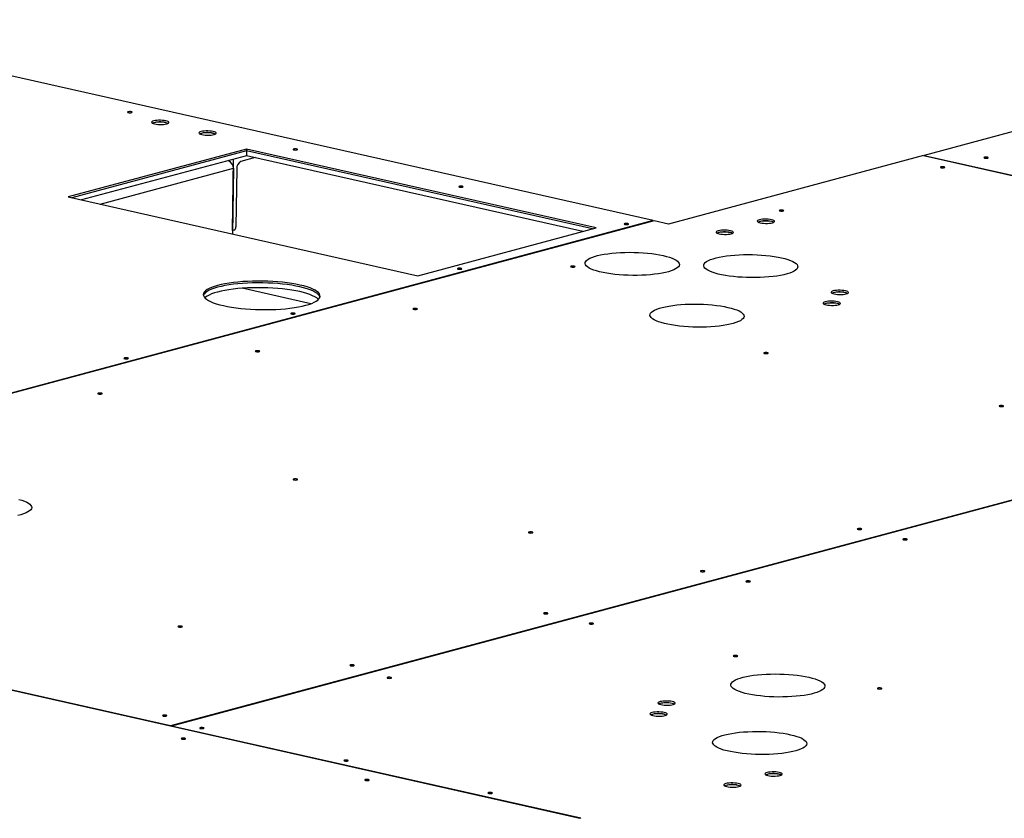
# Model space of a CAD drawing. Header units: millimetres. Extents: x 5 to 589, y 5 to 415.
# Tile 67 of 85: x 459 to 496, y 250 to 280. Entities that reach past the tile are written whole.
import ezdxf

# ---------------------------------------------------------------- set-up
doc = ezdxf.new("R2010")
doc.units = ezdxf.units.MM
doc.layers.add('TRAIT-FORT', color=4, linetype='Continuous', lineweight=25)

msp = doc.modelspace()

# ---------------------------------------------------------------- linework, layer by layer
at = {"layer": 'TRAIT-FORT', "color": 4, "linetype": 'Continuous', "lineweight": 25}
for p, q in [((511.218, 279.803), (492.624, 274.809)), ((482.652, 272.409), (451.462, 279.435)), ((467.69, 275.04), (461.129, 273.278)), ((467.689, 274.974), (461.263, 273.248)), ((467.689, 274.974), (467.687, 274.798)), ((467.69, 275.04), (467.689, 274.974)), ((480.418, 272.107), (467.689, 274.974)), ((480.552, 272.143), (467.69, 275.04)), ((467.687, 274.798), (461.618, 273.168)), ((467.177, 272.043), (467.212, 274.67)), ((468.009, 274.725), (467.478, 274.583)), ((480.06, 272.011), (467.687, 274.798)), ((492.597, 274.802), (483.216, 272.282)), ((492.597, 274.802), (520.036, 268.622)), ((492.624, 274.809), (535.154, 265.23)), ((492.624, 274.809), (492.624, 274.796)), ((462.296, 273.015), (467.208, 274.334)), ((467.208, 274.334), (467.175, 271.916)), ((467.326, 274.322), (467.298, 272.185)), ((461.129, 273.278), (473.991, 270.381)), ((482.652, 272.409), (444.032, 262.037)), ((482.683, 272.403), (444.063, 262.03)), ((473.991, 270.381), (480.552, 272.143)), ((482.652, 272.409), (482.652, 272.394)), ((483.216, 272.282), (482.683, 272.403)), ((467.222, 272.055), (467.177, 272.043)), ((470.05, 269.349), (467.523, 269.919)), ((520.036, 268.622), (464.891, 253.81)), ((520.067, 268.615), (464.922, 253.803)), ((479.956, 250.404), (438.111, 259.829)), ((464.891, 253.81), (438.138, 259.836)), ((464.891, 253.797), (464.891, 253.81)), ((479.982, 250.411), (464.922, 253.803)), ((464.922, 253.79), (464.922, 253.803)), ((479.982, 250.411), (479.969, 250.407))]:
    msp.add_line(p, q, dxfattribs=at)
at = {"layer": 'TRAIT-FORT', "color": 4, "linetype": 'Continuous', "lineweight": 25, "flags": 128}
for points in [[(463.447, 276.413), (463.419, 276.418), (463.387, 276.419), (463.357, 276.417), (463.331, 276.413), (463.316, 276.406), (463.311, 276.399), (463.32, 276.391), (463.339, 276.384), (463.367, 276.38), (463.399, 276.379), (463.43, 276.381), (463.455, 276.385), (463.471, 276.392), (463.475, 276.399), (463.466, 276.407), (463.447, 276.413)], [(464.72, 276.08), (464.662, 276.09), (464.595, 276.097), (464.525, 276.101), (464.454, 276.101), (464.386, 276.096), (464.324, 276.089), (464.271, 276.078), (464.231, 276.064), (464.205, 276.048), (464.194, 276.031), (464.199, 276.013), (464.219, 275.996), (464.254, 275.981), (464.303, 275.967), (464.361, 275.957), (464.428, 275.949), (464.498, 275.946), (464.569, 275.946), (464.637, 275.95), (464.699, 275.958), (464.752, 275.969), (464.792, 275.983), (464.818, 275.999), (464.829, 276.016), (464.824, 276.034), (464.804, 276.05), (464.768, 276.066), (464.72, 276.08)], [(464.712, 276.011), (464.653, 276.022), (464.587, 276.029), (464.516, 276.032), (464.445, 276.031), (464.378, 276.027), (464.317, 276.018), (464.268, 276.006), (464.231, 275.992), (464.229, 275.991)], [(464.792, 275.983), (464.76, 275.998), (464.712, 276.011)], [(464.799, 275.987), (464.767, 276), (464.719, 276.013)], [(466.463, 275.687), (466.404, 275.698), (466.338, 275.705), (466.267, 275.709), (466.196, 275.708), (466.128, 275.704), (466.066, 275.696), (466.014, 275.685), (465.973, 275.671), (465.947, 275.655), (465.936, 275.638), (465.941, 275.621), (465.962, 275.604), (465.997, 275.588), (466.045, 275.575), (466.104, 275.564), (466.17, 275.557), (466.24, 275.553), (466.311, 275.554), (466.38, 275.558), (466.441, 275.566), (466.494, 275.577), (466.534, 275.591), (466.561, 275.607), (466.572, 275.624), (466.567, 275.641), (466.546, 275.658), (466.511, 275.674), (466.463, 275.687)], [(466.454, 275.619), (466.395, 275.63), (466.329, 275.637), (466.258, 275.64), (466.187, 275.639), (466.12, 275.634), (466.06, 275.626), (466.01, 275.614), (465.973, 275.599), (465.972, 275.598)], [(466.535, 275.591), (466.502, 275.605), (466.454, 275.619)], [(466.541, 275.594), (466.51, 275.608), (466.462, 275.621)], [(469.537, 275.041), (469.51, 275.046), (469.478, 275.047), (469.447, 275.045), (469.422, 275.041), (469.406, 275.034), (469.402, 275.027), (469.41, 275.019), (469.43, 275.013), (469.458, 275.008), (469.489, 275.007), (469.52, 275.009), (469.545, 275.013), (469.561, 275.02), (469.565, 275.027), (469.557, 275.035), (469.537, 275.041)], [(494.95, 274.74), (494.922, 274.744), (494.891, 274.746), (494.86, 274.744), (494.835, 274.74), (494.819, 274.733), (494.815, 274.725), (494.823, 274.718), (494.843, 274.711), (494.87, 274.707), (494.902, 274.706), (494.933, 274.707), (494.958, 274.712), (494.974, 274.719), (494.978, 274.726), (494.97, 274.734), (494.95, 274.74)], [(493.353, 274.385), (493.325, 274.389), (493.293, 274.391), (493.263, 274.389), (493.237, 274.385), (493.222, 274.378), (493.218, 274.37), (493.226, 274.363), (493.246, 274.356), (493.273, 274.352), (493.305, 274.351), (493.336, 274.352), (493.361, 274.357), (493.377, 274.363), (493.381, 274.371), (493.372, 274.379), (493.353, 274.385)], [(475.628, 273.67), (475.6, 273.674), (475.568, 273.675), (475.538, 273.674), (475.512, 273.669), (475.497, 273.663), (475.493, 273.655), (475.501, 273.647), (475.52, 273.641), (475.548, 273.637), (475.58, 273.635), (475.611, 273.637), (475.636, 273.641), (475.652, 273.648), (475.656, 273.656), (475.647, 273.663), (475.628, 273.67)], [(487.423, 272.792), (487.395, 272.797), (487.363, 272.798), (487.333, 272.796), (487.307, 272.792), (487.292, 272.785), (487.287, 272.778), (487.296, 272.77), (487.315, 272.764), (487.343, 272.759), (487.375, 272.758), (487.406, 272.76), (487.431, 272.764), (487.447, 272.771), (487.451, 272.778), (487.442, 272.786), (487.423, 272.792)], [(487.007, 272.441), (486.948, 272.451), (486.882, 272.459), (486.812, 272.462), (486.741, 272.462), (486.672, 272.458), (486.611, 272.45), (486.558, 272.439), (486.518, 272.425), (486.491, 272.409), (486.48, 272.392), (486.485, 272.374), (486.506, 272.357), (486.541, 272.342), (486.589, 272.328), (486.648, 272.318), (486.714, 272.311), (486.785, 272.307), (486.856, 272.307), (486.924, 272.311), (486.986, 272.319), (487.038, 272.33), (487.079, 272.344), (487.105, 272.36), (487.116, 272.377), (487.111, 272.395), (487.09, 272.412), (487.055, 272.427), (487.007, 272.441)], [(481.718, 272.298), (481.691, 272.302), (481.659, 272.303), (481.628, 272.302), (481.603, 272.297), (481.587, 272.291), (481.583, 272.283), (481.591, 272.275), (481.611, 272.269), (481.639, 272.265), (481.67, 272.263), (481.701, 272.265), (481.726, 272.269), (481.742, 272.276), (481.746, 272.284), (481.738, 272.291), (481.718, 272.298)], [(486.999, 272.372), (486.94, 272.383), (486.873, 272.39), (486.803, 272.393), (486.732, 272.393), (486.664, 272.388), (486.604, 272.379), (486.554, 272.367), (486.518, 272.353), (486.516, 272.352)], [(487.079, 272.344), (487.047, 272.359), (486.999, 272.372)], [(487.086, 272.348), (487.054, 272.361), (487.006, 272.374)], [(485.492, 272.034), (485.433, 272.044), (485.367, 272.052), (485.297, 272.055), (485.226, 272.055), (485.157, 272.051), (485.096, 272.043), (485.043, 272.032), (485.003, 272.018), (484.976, 272.002), (484.965, 271.985), (484.97, 271.967), (484.991, 271.951), (485.026, 271.935), (485.074, 271.922), (485.133, 271.911), (485.199, 271.904), (485.27, 271.9), (485.341, 271.9), (485.409, 271.905), (485.471, 271.912), (485.523, 271.924), (485.564, 271.937), (485.59, 271.953), (485.601, 271.97), (485.596, 271.988), (485.575, 272.005), (485.54, 272.02), (485.492, 272.034)], [(485.484, 271.966), (485.425, 271.976), (485.358, 271.983), (485.288, 271.986), (485.217, 271.986), (485.149, 271.981), (485.089, 271.972), (485.039, 271.96), (485.003, 271.946), (485.001, 271.945)], [(485.564, 271.938), (485.532, 271.952), (485.484, 271.966)], [(485.571, 271.941), (485.539, 271.954), (485.491, 271.968)], [(483.017, 271.122), (483.138, 271.092), (483.247, 271.059), (483.344, 271.025), (483.427, 270.988), (483.495, 270.95), (483.548, 270.91), (483.586, 270.87), (483.608, 270.829), (483.613, 270.788), (483.603, 270.747), (483.576, 270.707), (483.534, 270.668), (483.476, 270.63), (483.403, 270.594), (483.316, 270.56), (483.215, 270.528), (483.102, 270.5), (482.978, 270.474), (482.843, 270.451), (482.699, 270.432), (482.548, 270.416), (482.39, 270.404), (482.228, 270.396), (482.062, 270.392), (481.895, 270.391), (481.727, 270.395), (481.561, 270.403), (481.398, 270.414), (481.239, 270.43), (481.086, 270.448), (480.941, 270.471), (480.805, 270.496), (480.678, 270.525), (480.563, 270.556), (480.46, 270.59), (480.37, 270.625), (480.294, 270.663), (480.233, 270.702), (480.188, 270.742), (480.158, 270.783), (480.144, 270.824), (480.147, 270.865), (480.166, 270.905), (480.2, 270.945), (480.251, 270.983), (480.316, 271.02), (480.396, 271.055), (480.49, 271.088), (480.597, 271.118), (480.716, 271.146), (480.846, 271.17), (480.985, 271.191), (481.133, 271.208), (481.287, 271.222), (481.448, 271.232), (481.612, 271.238), (481.779, 271.241), (481.946, 271.239), (482.113, 271.233), (482.278, 271.224), (482.439, 271.21), (482.595, 271.193), (482.744, 271.173), (482.885, 271.149), (483.017, 271.122)], [(487.376, 271.038), (487.497, 271.008), (487.606, 270.976), (487.702, 270.941), (487.785, 270.905), (487.853, 270.866), (487.906, 270.827), (487.944, 270.787), (487.965, 270.746), (487.971, 270.705), (487.96, 270.664), (487.934, 270.624), (487.891, 270.585), (487.833, 270.547), (487.761, 270.511), (487.674, 270.478), (487.573, 270.446), (487.461, 270.417), (487.336, 270.391), (487.202, 270.369), (487.058, 270.35), (486.907, 270.334), (486.75, 270.322), (486.588, 270.314), (486.423, 270.31), (486.256, 270.309), (486.088, 270.313), (485.923, 270.321), (485.76, 270.332), (485.601, 270.347), (485.449, 270.366), (485.304, 270.388), (485.168, 270.414), (485.041, 270.442), (484.926, 270.473), (484.824, 270.507), (484.734, 270.543), (484.658, 270.58), (484.598, 270.619), (484.552, 270.659), (484.522, 270.7), (484.509, 270.741), (484.511, 270.782), (484.53, 270.822), (484.565, 270.862), (484.615, 270.9), (484.68, 270.937), (484.76, 270.972), (484.854, 271.004), (484.961, 271.035), (485.079, 271.062), (485.209, 271.086), (485.348, 271.107), (485.495, 271.125), (485.65, 271.138), (485.81, 271.149), (485.973, 271.155), (486.14, 271.157), (486.307, 271.155), (486.474, 271.15), (486.638, 271.14), (486.799, 271.127), (486.955, 271.11), (487.104, 271.089), (487.244, 271.065), (487.376, 271.038)], [(475.583, 270.65), (475.555, 270.654), (475.523, 270.655), (475.492, 270.654), (475.467, 270.649), (475.451, 270.643), (475.447, 270.635), (475.456, 270.627), (475.475, 270.621), (475.503, 270.617), (475.535, 270.615), (475.565, 270.617), (475.591, 270.621), (475.607, 270.628), (475.611, 270.636), (475.602, 270.643), (475.583, 270.65)], [(479.745, 270.73), (479.717, 270.734), (479.685, 270.736), (479.655, 270.734), (479.629, 270.73), (479.613, 270.723), (479.609, 270.715), (479.618, 270.708), (479.637, 270.701), (479.665, 270.697), (479.697, 270.696), (479.728, 270.697), (479.753, 270.702), (479.769, 270.708), (479.773, 270.716), (479.764, 270.724), (479.745, 270.73)], [(469.654, 270.035), (469.507, 270.066), (469.351, 270.093), (469.186, 270.117), (469.015, 270.137), (468.837, 270.154), (468.655, 270.167), (468.469, 270.176), (468.282, 270.182), (468.095, 270.183), (467.909, 270.18), (467.725, 270.173), (467.545, 270.162), (467.371, 270.148), (467.203, 270.129), (467.043, 270.108), (466.893, 270.082), (466.752, 270.054), (466.623, 270.022), (466.507, 269.988), (466.403, 269.951), (466.314, 269.912), (466.239, 269.87), (466.18, 269.828), (466.136, 269.784), (466.108, 269.739), (466.097, 269.693), (466.101, 269.647), (466.123, 269.602), (466.16, 269.556), (466.213, 269.512), (466.282, 269.468), (466.365, 269.426), (466.463, 269.386), (466.575, 269.347), (466.699, 269.311), (466.835, 269.278), (466.982, 269.248), (467.138, 269.221), (467.303, 269.197), (467.474, 269.176), (467.652, 269.159), (467.834, 269.146), (468.02, 269.137), (468.207, 269.132), (468.394, 269.131), (468.58, 269.134), (468.764, 269.141), (468.944, 269.151), (469.118, 269.166), (469.286, 269.184), (469.446, 269.206), (469.596, 269.231), (469.737, 269.26), (469.866, 269.292), (469.982, 269.326), (470.086, 269.363), (470.175, 269.402), (470.25, 269.443), (470.309, 269.486), (470.353, 269.53), (470.381, 269.575), (470.392, 269.62), (470.387, 269.666), (470.366, 269.712), (470.329, 269.758), (470.276, 269.802), (470.207, 269.846), (470.123, 269.888), (470.026, 269.928), (469.914, 269.966), (469.79, 270.002), (469.654, 270.035)], [(469.653, 269.969), (469.506, 270), (469.35, 270.027), (469.186, 270.051), (469.014, 270.071), (468.836, 270.088), (468.654, 270.101), (468.468, 270.11), (468.281, 270.115), (468.094, 270.117), (467.908, 270.114), (467.724, 270.107), (467.544, 270.096), (467.37, 270.082), (467.202, 270.063), (467.043, 270.041), (466.892, 270.016), (466.751, 269.987), (466.622, 269.956), (466.506, 269.921), (466.402, 269.885), (466.313, 269.845), (466.238, 269.804), (466.179, 269.762), (466.135, 269.718), (466.107, 269.673), (466.1, 269.653)], [(469.653, 269.969), (469.506, 270), (469.35, 270.027), (469.186, 270.051), (469.014, 270.071), (468.836, 270.088), (468.654, 270.101), (468.468, 270.11), (468.281, 270.115), (468.094, 270.117), (467.908, 270.114), (467.724, 270.107), (467.544, 270.096), (467.37, 270.082), (467.202, 270.063), (467.043, 270.041), (466.892, 270.016), (466.751, 269.987), (466.622, 269.956), (466.506, 269.921), (466.402, 269.885), (466.313, 269.845), (466.238, 269.804), (466.179, 269.762), (466.135, 269.718), (466.107, 269.673), (466.1, 269.653)], [(469.651, 269.793), (469.504, 269.823), (469.348, 269.851), (469.183, 269.875), (469.011, 269.895), (468.834, 269.912), (468.651, 269.925), (468.466, 269.934), (468.279, 269.939), (468.092, 269.94), (467.905, 269.938), (467.722, 269.931), (467.542, 269.92), (467.368, 269.905), (467.2, 269.887), (467.04, 269.865), (466.889, 269.84), (466.749, 269.811), (466.62, 269.78), (466.503, 269.745), (466.4, 269.708), (466.311, 269.669), (466.236, 269.628), (466.176, 269.585), (466.153, 269.564)], [(470.388, 269.595), (470.387, 269.6), (470.365, 269.646), (470.328, 269.691), (470.275, 269.736), (470.206, 269.78), (470.123, 269.822), (470.025, 269.862), (469.913, 269.9), (469.789, 269.936), (469.653, 269.969)], [(470.388, 269.595), (470.387, 269.6), (470.365, 269.646), (470.328, 269.691), (470.275, 269.736), (470.206, 269.78), (470.123, 269.822), (470.025, 269.862), (469.913, 269.9), (469.789, 269.936), (469.653, 269.969)], [(470.333, 269.508), (470.326, 269.515), (470.272, 269.56), (470.204, 269.603), (470.12, 269.645), (470.022, 269.686), (469.911, 269.724), (469.787, 269.76), (469.651, 269.793)], [(489.723, 269.823), (489.664, 269.834), (489.598, 269.841), (489.527, 269.844), (489.456, 269.844), (489.388, 269.84), (489.326, 269.832), (489.274, 269.821), (489.233, 269.807), (489.207, 269.791), (489.196, 269.774), (489.201, 269.757), (489.221, 269.74), (489.257, 269.724), (489.305, 269.711), (489.364, 269.7), (489.43, 269.693), (489.5, 269.689), (489.571, 269.69), (489.639, 269.694), (489.701, 269.702), (489.754, 269.713), (489.794, 269.727), (489.821, 269.742), (489.832, 269.759), (489.827, 269.777), (489.806, 269.794), (489.771, 269.809), (489.723, 269.823)], [(489.714, 269.755), (489.655, 269.765), (489.589, 269.772), (489.518, 269.776), (489.447, 269.775), (489.38, 269.77), (489.32, 269.761), (489.27, 269.75), (489.233, 269.735), (489.232, 269.734)], [(489.795, 269.727), (489.762, 269.741), (489.714, 269.755)], [(489.801, 269.73), (489.77, 269.743), (489.722, 269.757)], [(473.946, 269.173), (473.918, 269.177), (473.886, 269.178), (473.855, 269.176), (473.83, 269.172), (473.814, 269.165), (473.81, 269.158), (473.819, 269.15), (473.838, 269.144), (473.866, 269.139), (473.898, 269.138), (473.928, 269.14), (473.954, 269.144), (473.969, 269.151), (473.974, 269.158), (473.965, 269.166), (473.946, 269.173)], [(485.398, 269.216), (485.519, 269.186), (485.628, 269.154), (485.724, 269.119), (485.807, 269.083), (485.875, 269.045), (485.928, 269.005), (485.966, 268.965), (485.987, 268.924), (485.993, 268.883), (485.983, 268.842), (485.956, 268.802), (485.913, 268.763), (485.856, 268.725), (485.783, 268.69), (485.696, 268.656), (485.595, 268.624), (485.483, 268.595), (485.358, 268.57), (485.224, 268.547), (485.081, 268.528), (484.929, 268.512), (484.772, 268.5), (484.61, 268.492), (484.445, 268.488), (484.278, 268.488), (484.11, 268.491), (483.945, 268.499), (483.782, 268.51), (483.623, 268.526), (483.471, 268.544), (483.326, 268.567), (483.19, 268.592), (483.064, 268.621), (482.948, 268.652), (482.846, 268.685), (482.756, 268.721), (482.68, 268.758), (482.62, 268.797), (482.574, 268.837), (482.545, 268.878), (482.531, 268.919), (482.533, 268.96), (482.552, 269), (482.587, 269.04), (482.637, 269.078), (482.702, 269.115), (482.782, 269.15), (482.876, 269.183), (482.983, 269.213), (483.101, 269.24), (483.231, 269.264), (483.37, 269.285), (483.517, 269.303), (483.672, 269.317), (483.832, 269.327), (483.996, 269.333), (484.162, 269.335), (484.329, 269.333), (484.496, 269.328), (484.66, 269.318), (484.821, 269.305), (484.977, 269.288), (485.126, 269.267), (485.266, 269.243), (485.398, 269.216)], [(489.429, 269.421), (489.37, 269.432), (489.304, 269.439), (489.234, 269.443), (489.163, 269.443), (489.095, 269.438), (489.033, 269.431), (488.98, 269.419), (488.94, 269.406), (488.913, 269.39), (488.902, 269.373), (488.907, 269.355), (488.928, 269.338), (488.963, 269.323), (489.012, 269.309), (489.07, 269.299), (489.136, 269.291), (489.207, 269.288), (489.278, 269.288), (489.346, 269.292), (489.408, 269.3), (489.46, 269.311), (489.501, 269.325), (489.527, 269.341), (489.538, 269.358), (489.533, 269.375), (489.513, 269.392), (489.477, 269.408), (489.429, 269.421)], [(489.421, 269.353), (489.362, 269.364), (489.295, 269.371), (489.225, 269.374), (489.154, 269.373), (489.087, 269.369), (489.026, 269.36), (488.977, 269.348), (488.94, 269.334), (488.938, 269.333)], [(489.501, 269.325), (489.469, 269.34), (489.421, 269.353)], [(489.508, 269.328), (489.476, 269.342), (489.428, 269.355)], [(469.447, 269.002), (469.419, 269.006), (469.388, 269.007), (469.357, 269.006), (469.332, 269.001), (469.316, 268.995), (469.312, 268.987), (469.32, 268.979), (469.34, 268.973), (469.367, 268.969), (469.399, 268.967), (469.43, 268.969), (469.455, 268.973), (469.471, 268.98), (469.475, 268.988), (469.466, 268.995), (469.447, 269.002)], [(463.311, 267.354), (463.284, 267.358), (463.252, 267.359), (463.221, 267.358), (463.196, 267.353), (463.18, 267.347), (463.176, 267.339), (463.184, 267.331), (463.204, 267.325), (463.232, 267.321), (463.263, 267.319), (463.294, 267.321), (463.319, 267.326), (463.335, 267.332), (463.339, 267.34), (463.331, 267.347), (463.311, 267.354)], [(468.146, 267.615), (468.119, 267.619), (468.087, 267.621), (468.056, 267.619), (468.031, 267.614), (468.015, 267.608), (468.011, 267.6), (468.02, 267.593), (468.039, 267.586), (468.067, 267.582), (468.098, 267.581), (468.129, 267.582), (468.155, 267.587), (468.17, 267.593), (468.174, 267.601), (468.166, 267.609), (468.146, 267.615)], [(486.854, 267.546), (486.827, 267.55), (486.795, 267.551), (486.764, 267.55), (486.739, 267.545), (486.723, 267.539), (486.719, 267.531), (486.727, 267.523), (486.747, 267.517), (486.775, 267.513), (486.806, 267.511), (486.837, 267.513), (486.862, 267.517), (486.878, 267.524), (486.882, 267.532), (486.874, 267.539), (486.854, 267.546)], [(462.347, 266.057), (462.32, 266.062), (462.288, 266.063), (462.257, 266.061), (462.232, 266.057), (462.216, 266.05), (462.212, 266.043), (462.22, 266.035), (462.24, 266.029), (462.268, 266.024), (462.299, 266.023), (462.33, 266.025), (462.355, 266.029), (462.371, 266.036), (462.375, 266.043), (462.367, 266.051), (462.347, 266.057)], [(495.514, 265.595), (495.486, 265.599), (495.454, 265.601), (495.423, 265.599), (495.398, 265.595), (495.382, 265.588), (495.378, 265.58), (495.387, 265.573), (495.406, 265.566), (495.434, 265.562), (495.466, 265.561), (495.496, 265.562), (495.522, 265.567), (495.537, 265.574), (495.541, 265.581), (495.533, 265.589), (495.514, 265.595)], [(469.538, 262.895), (469.51, 262.899), (469.479, 262.9), (469.448, 262.899), (469.423, 262.894), (469.407, 262.888), (469.403, 262.88), (469.411, 262.872), (469.431, 262.866), (469.458, 262.862), (469.49, 262.86), (469.521, 262.862), (469.546, 262.866), (469.562, 262.873), (469.566, 262.881), (469.557, 262.888), (469.538, 262.895)], [(459.309, 262.147), (459.419, 262.115), (459.515, 262.08), (459.598, 262.043), (459.666, 262.005), (459.719, 261.966), (459.757, 261.925), (459.778, 261.884), (459.784, 261.843), (459.773, 261.803), (459.747, 261.763), (459.704, 261.724), (459.646, 261.686), (459.574, 261.65), (459.487, 261.616), (459.386, 261.585), (459.273, 261.556)], [(478.197, 260.944), (478.169, 260.948), (478.138, 260.95), (478.107, 260.948), (478.082, 260.944), (478.066, 260.937), (478.062, 260.929), (478.07, 260.922), (478.09, 260.915), (478.118, 260.911), (478.149, 260.91), (478.18, 260.911), (478.205, 260.916), (478.221, 260.923), (478.225, 260.93), (478.217, 260.938), (478.197, 260.944)], [(490.294, 261.07), (490.266, 261.074), (490.235, 261.076), (490.204, 261.074), (490.179, 261.069), (490.163, 261.063), (490.159, 261.055), (490.167, 261.048), (490.187, 261.041), (490.214, 261.037), (490.246, 261.036), (490.277, 261.037), (490.302, 261.042), (490.318, 261.048), (490.322, 261.056), (490.314, 261.064), (490.294, 261.07)], [(491.971, 260.692), (491.944, 260.696), (491.912, 260.698), (491.881, 260.696), (491.856, 260.692), (491.84, 260.685), (491.836, 260.677), (491.844, 260.67), (491.864, 260.663), (491.892, 260.659), (491.923, 260.658), (491.954, 260.659), (491.979, 260.664), (491.995, 260.67), (491.999, 260.678), (491.991, 260.686), (491.971, 260.692)], [(484.522, 259.52), (484.494, 259.524), (484.463, 259.525), (484.432, 259.524), (484.407, 259.519), (484.391, 259.513), (484.387, 259.505), (484.395, 259.497), (484.415, 259.491), (484.442, 259.487), (484.474, 259.485), (484.505, 259.487), (484.53, 259.491), (484.546, 259.498), (484.55, 259.506), (484.542, 259.513), (484.522, 259.52)], [(486.199, 259.142), (486.171, 259.146), (486.14, 259.147), (486.109, 259.146), (486.084, 259.141), (486.068, 259.135), (486.064, 259.127), (486.072, 259.119), (486.092, 259.113), (486.12, 259.109), (486.151, 259.107), (486.182, 259.109), (486.207, 259.114), (486.223, 259.12), (486.227, 259.128), (486.219, 259.135), (486.199, 259.142)], [(478.75, 257.969), (478.722, 257.974), (478.691, 257.975), (478.66, 257.973), (478.635, 257.969), (478.619, 257.962), (478.615, 257.955), (478.623, 257.947), (478.643, 257.94), (478.67, 257.936), (478.702, 257.935), (478.733, 257.937), (478.758, 257.941), (478.774, 257.948), (478.778, 257.955), (478.769, 257.963), (478.75, 257.969)], [(480.427, 257.592), (480.399, 257.596), (480.368, 257.597), (480.337, 257.596), (480.312, 257.591), (480.296, 257.584), (480.292, 257.577), (480.3, 257.569), (480.32, 257.563), (480.347, 257.559), (480.379, 257.557), (480.41, 257.559), (480.435, 257.563), (480.451, 257.57), (480.455, 257.578), (480.447, 257.585), (480.427, 257.592)], [(465.3, 257.48), (465.272, 257.484), (465.24, 257.486), (465.21, 257.484), (465.184, 257.48), (465.169, 257.473), (465.164, 257.465), (465.173, 257.458), (465.192, 257.451), (465.22, 257.447), (465.252, 257.446), (465.283, 257.447), (465.308, 257.452), (465.324, 257.458), (465.328, 257.466), (465.319, 257.474), (465.3, 257.48)], [(485.73, 256.397), (485.703, 256.401), (485.671, 256.403), (485.64, 256.401), (485.615, 256.397), (485.599, 256.39), (485.595, 256.382), (485.603, 256.375), (485.623, 256.368), (485.651, 256.364), (485.682, 256.363), (485.713, 256.364), (485.738, 256.369), (485.754, 256.375), (485.758, 256.383), (485.75, 256.391), (485.73, 256.397)], [(471.625, 256.056), (471.597, 256.06), (471.565, 256.061), (471.534, 256.059), (471.509, 256.055), (471.493, 256.048), (471.489, 256.041), (471.498, 256.033), (471.517, 256.027), (471.545, 256.022), (471.577, 256.021), (471.607, 256.023), (471.633, 256.027), (471.649, 256.034), (471.653, 256.041), (471.644, 256.049), (471.625, 256.056)], [(472.993, 255.595), (472.965, 255.599), (472.934, 255.6), (472.903, 255.599), (472.878, 255.594), (472.862, 255.588), (472.858, 255.58), (472.866, 255.572), (472.886, 255.566), (472.913, 255.562), (472.945, 255.56), (472.976, 255.562), (473.001, 255.567), (473.017, 255.573), (473.021, 255.581), (473.012, 255.588), (472.993, 255.595)], [(488.373, 255.603), (488.494, 255.573), (488.603, 255.541), (488.699, 255.506), (488.782, 255.47), (488.85, 255.431), (488.903, 255.392), (488.941, 255.352), (488.963, 255.311), (488.968, 255.27), (488.958, 255.229), (488.931, 255.189), (488.889, 255.15), (488.831, 255.112), (488.758, 255.076), (488.671, 255.043), (488.571, 255.011), (488.458, 254.982), (488.334, 254.956), (488.199, 254.934), (488.056, 254.915), (487.905, 254.899), (487.747, 254.887), (487.585, 254.879), (487.42, 254.875), (487.253, 254.874), (487.086, 254.878), (486.92, 254.886), (486.757, 254.897), (486.599, 254.912), (486.446, 254.931), (486.301, 254.954), (486.165, 254.979), (486.039, 255.007), (485.924, 255.039), (485.821, 255.072), (485.731, 255.108), (485.656, 255.145), (485.595, 255.184), (485.55, 255.224), (485.52, 255.265), (485.506, 255.306), (485.509, 255.347), (485.527, 255.387), (485.562, 255.427), (485.612, 255.465), (485.678, 255.502), (485.758, 255.537), (485.851, 255.569), (485.958, 255.6), (486.077, 255.627), (486.206, 255.651), (486.345, 255.672), (486.493, 255.69), (486.647, 255.704), (486.807, 255.714), (486.971, 255.72), (487.137, 255.722), (487.305, 255.72), (487.471, 255.715), (487.636, 255.705), (487.796, 255.692), (487.952, 255.675), (488.101, 255.654), (488.242, 255.63), (488.373, 255.603)], [(491.033, 255.203), (491.006, 255.207), (490.974, 255.208), (490.943, 255.207), (490.918, 255.202), (490.902, 255.195), (490.898, 255.188), (490.907, 255.18), (490.926, 255.174), (490.954, 255.169), (490.985, 255.168), (491.016, 255.17), (491.041, 255.174), (491.057, 255.181), (491.061, 255.189), (491.053, 255.196), (491.033, 255.203)], [(483.351, 254.705), (483.293, 254.716), (483.226, 254.723), (483.156, 254.727), (483.085, 254.726), (483.017, 254.722), (482.955, 254.714), (482.902, 254.703), (482.862, 254.689), (482.836, 254.674), (482.825, 254.656), (482.83, 254.639), (482.85, 254.622), (482.886, 254.607), (482.934, 254.593), (482.992, 254.582), (483.059, 254.575), (483.129, 254.572), (483.2, 254.572), (483.268, 254.576), (483.33, 254.584), (483.383, 254.595), (483.423, 254.609), (483.449, 254.625), (483.46, 254.642), (483.455, 254.659), (483.435, 254.676), (483.399, 254.692), (483.351, 254.705)], [(483.058, 254.304), (482.999, 254.314), (482.933, 254.322), (482.863, 254.325), (482.791, 254.325), (482.723, 254.321), (482.661, 254.313), (482.609, 254.302), (482.568, 254.288), (482.542, 254.272), (482.531, 254.255), (482.536, 254.238), (482.557, 254.221), (482.592, 254.205), (482.64, 254.192), (482.699, 254.181), (482.765, 254.174), (482.835, 254.17), (482.907, 254.17), (482.975, 254.175), (483.037, 254.182), (483.089, 254.194), (483.13, 254.207), (483.156, 254.223), (483.167, 254.24), (483.162, 254.258), (483.141, 254.275), (483.106, 254.29), (483.058, 254.304)], [(483.343, 254.637), (483.284, 254.648), (483.218, 254.655), (483.147, 254.658), (483.076, 254.657), (483.009, 254.652), (482.949, 254.644), (482.899, 254.632), (482.862, 254.617), (482.861, 254.617)], [(483.423, 254.609), (483.391, 254.624), (483.343, 254.637)], [(483.43, 254.612), (483.399, 254.626), (483.35, 254.639)], [(464.732, 254.204), (464.704, 254.208), (464.672, 254.21), (464.641, 254.208), (464.616, 254.204), (464.6, 254.197), (464.596, 254.189), (464.605, 254.182), (464.624, 254.175), (464.652, 254.171), (464.684, 254.17), (464.714, 254.171), (464.74, 254.176), (464.755, 254.182), (464.759, 254.19), (464.751, 254.198), (464.732, 254.204)], [(483.049, 254.236), (482.991, 254.246), (482.924, 254.253), (482.853, 254.256), (482.783, 254.256), (482.715, 254.251), (482.655, 254.242), (482.605, 254.23), (482.569, 254.216), (482.567, 254.215)], [(483.13, 254.208), (483.097, 254.222), (483.049, 254.236)], [(483.137, 254.211), (483.105, 254.224), (483.057, 254.238)], [(466.1, 253.743), (466.072, 253.748), (466.041, 253.749), (466.01, 253.747), (465.984, 253.743), (465.969, 253.736), (465.965, 253.729), (465.973, 253.721), (465.993, 253.715), (466.02, 253.71), (466.052, 253.709), (466.083, 253.711), (466.108, 253.715), (466.124, 253.722), (466.128, 253.729), (466.119, 253.737), (466.1, 253.743)], [(487.704, 253.487), (487.824, 253.458), (487.934, 253.425), (488.03, 253.39), (488.113, 253.354), (488.181, 253.316), (488.234, 253.276), (488.272, 253.236), (488.293, 253.195), (488.299, 253.154), (488.288, 253.113), (488.262, 253.073), (488.219, 253.034), (488.161, 252.997), (488.089, 252.961), (488.002, 252.927), (487.901, 252.895), (487.788, 252.867), (487.664, 252.841), (487.53, 252.818), (487.386, 252.799), (487.235, 252.783), (487.078, 252.771), (486.916, 252.763), (486.751, 252.759), (486.584, 252.759), (486.416, 252.762), (486.251, 252.77), (486.088, 252.781), (485.929, 252.797), (485.777, 252.815), (485.632, 252.838), (485.496, 252.863), (485.369, 252.892), (485.254, 252.923), (485.151, 252.956), (485.062, 252.992), (484.986, 253.029), (484.926, 253.068), (484.88, 253.108), (484.85, 253.149), (484.837, 253.19), (484.839, 253.231), (484.858, 253.271), (484.892, 253.311), (484.943, 253.349), (485.008, 253.386), (485.088, 253.421), (485.182, 253.454), (485.289, 253.484), (485.407, 253.511), (485.537, 253.535), (485.676, 253.556), (485.823, 253.574), (485.978, 253.588), (486.137, 253.598), (486.301, 253.604), (486.468, 253.606), (486.635, 253.604), (486.802, 253.599), (486.966, 253.589), (487.127, 253.576), (487.283, 253.559), (487.431, 253.538), (487.572, 253.514), (487.704, 253.487)], [(465.418, 253.357), (465.39, 253.361), (465.358, 253.362), (465.327, 253.361), (465.302, 253.356), (465.286, 253.35), (465.282, 253.342), (465.291, 253.334), (465.31, 253.328), (465.338, 253.324), (465.37, 253.322), (465.4, 253.324), (465.426, 253.328), (465.442, 253.335), (465.446, 253.343), (465.437, 253.35), (465.418, 253.357)], [(471.403, 252.549), (471.375, 252.553), (471.344, 252.555), (471.313, 252.553), (471.288, 252.548), (471.272, 252.542), (471.268, 252.534), (471.276, 252.527), (471.296, 252.52), (471.323, 252.516), (471.355, 252.514), (471.386, 252.516), (471.411, 252.521), (471.427, 252.527), (471.431, 252.535), (471.423, 252.543), (471.403, 252.549)], [(472.173, 251.835), (472.146, 251.839), (472.114, 251.841), (472.083, 251.839), (472.058, 251.834), (472.042, 251.828), (472.038, 251.82), (472.046, 251.813), (472.066, 251.806), (472.094, 251.802), (472.125, 251.801), (472.156, 251.802), (472.181, 251.807), (472.197, 251.813), (472.201, 251.821), (472.193, 251.829), (472.173, 251.835)], [(487.288, 252.096), (487.229, 252.106), (487.163, 252.114), (487.093, 252.117), (487.022, 252.117), (486.954, 252.113), (486.892, 252.105), (486.839, 252.094), (486.799, 252.08), (486.773, 252.064), (486.762, 252.047), (486.766, 252.03), (486.787, 252.013), (486.822, 251.997), (486.871, 251.984), (486.929, 251.973), (486.995, 251.966), (487.066, 251.962), (487.137, 251.963), (487.205, 251.967), (487.267, 251.975), (487.319, 251.986), (487.36, 251.999), (487.386, 252.015), (487.397, 252.032), (487.392, 252.05), (487.372, 252.067), (487.336, 252.082), (487.288, 252.096)], [(487.28, 252.028), (487.221, 252.038), (487.154, 252.045), (487.084, 252.049), (487.013, 252.048), (486.946, 252.043), (486.885, 252.034), (486.836, 252.023), (486.799, 252.008), (486.797, 252.007)], [(487.36, 252), (487.328, 252.014), (487.28, 252.028)], [(487.367, 252.003), (487.335, 252.016), (487.287, 252.03)], [(485.773, 251.689), (485.715, 251.7), (485.648, 251.707), (485.578, 251.71), (485.507, 251.71), (485.439, 251.706), (485.377, 251.698), (485.324, 251.687), (485.284, 251.673), (485.258, 251.657), (485.247, 251.64), (485.252, 251.623), (485.272, 251.606), (485.307, 251.59), (485.356, 251.577), (485.414, 251.566), (485.48, 251.559), (485.551, 251.555), (485.622, 251.556), (485.69, 251.56), (485.752, 251.568), (485.804, 251.579), (485.845, 251.593), (485.871, 251.608), (485.882, 251.626), (485.877, 251.643), (485.857, 251.66), (485.821, 251.675), (485.773, 251.689)], [(485.765, 251.621), (485.706, 251.631), (485.64, 251.638), (485.569, 251.642), (485.498, 251.641), (485.431, 251.636), (485.37, 251.627), (485.321, 251.616), (485.284, 251.601), (485.282, 251.6)], [(485.845, 251.593), (485.813, 251.607), (485.765, 251.621)], [(485.852, 251.596), (485.82, 251.609), (485.772, 251.623)], [(476.706, 251.354), (476.679, 251.359), (476.647, 251.36), (476.616, 251.358), (476.591, 251.354), (476.575, 251.347), (476.571, 251.34), (476.579, 251.332), (476.599, 251.326), (476.627, 251.321), (476.658, 251.32), (476.689, 251.322), (476.714, 251.326), (476.73, 251.333), (476.734, 251.34), (476.726, 251.348), (476.706, 251.354)]]:
    msp.add_lwpolyline(points, dxfattribs=at)
at = {"layer": 'TRAIT-FORT', "color": 4, "linetype": 'Continuous', "lineweight": 25}
for centre, radius, start, end in [((464.505, 275.138), 0.901, 76.2147, 108.2041), ((466.247, 274.746), 0.901, 76.2147, 108.2041), ((467.596, 274.339), 0.27, 115.7727, 183.6589), ((467.163, 272.176), 0.135, 295.7727, 3.6589), ((486.791, 271.499), 0.901, 76.2147, 108.2041), ((485.276, 271.092), 0.901, 76.2147, 108.2041), ((489.507, 268.881), 0.901, 76.2147, 108.2041), ((489.213, 268.48), 0.901, 76.2147, 108.2041), ((483.136, 253.764), 0.901, 76.2147, 108.2041), ((482.842, 253.362), 0.901, 76.2147, 108.2041), ((487.073, 251.154), 0.901, 76.2147, 108.2041), ((485.558, 250.748), 0.901, 76.2147, 108.2041)]:
    msp.add_arc(centre, radius, start, end, dxfattribs=at)
msp.add_ellipse((466.695, 274.332), major_axis=(0.513, 0.01), ratio=0.687063, start_param=6.259917, end_param=7.185935, dxfattribs=at)

doc.saveas('drawing.dxf')
